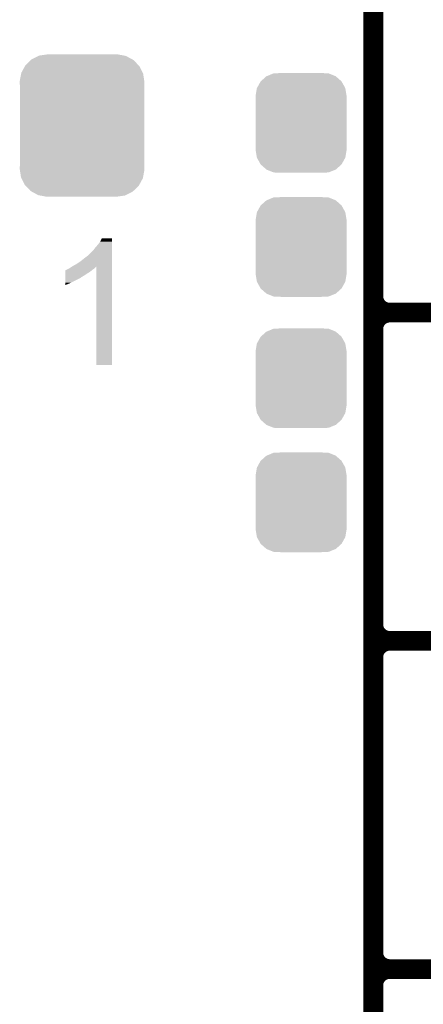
# Model space of a CAD drawing. Extents: x -1.3 to 24.2, y -3.9 to 53.4.
# Tile 11 of 44: x 16.1 to 19.2, y 1 to 8.6. Entities that reach past the tile are written whole.
import ezdxf

# ---------------------------------------------------------------- set-up
doc = ezdxf.new("R2010")
doc.units = 0
doc.layers.get('0').update_dxf_attribs({"linetype": 'CONTINUOUS'})
doc.layers.add('CURRENT_13_CLICK_V100_GTO', color=14, linetype='CONTINUOUS')
doc.layers.add('CURRENT_13_CLICK_V100_GTS', color=12, linetype='CONTINUOUS')

# ---------------------------------------------------------------- blocks, each defined once
blk = doc.blocks.new('CUSTOM_53')
for points in [[(-0.39008, 0.512452), (-0.336512, 0.538644), (0.3876, 0.512452), (0.339192, 0.538644)], [(-0.336512, 0.538644), (-0.330752, 0.54146), (0.339192, 0.538644), (0.324464, 0.54146)], [(-0.330752, 0.54146), (-0.266332, 0.551046), (0.324464, 0.54146), (0.274326, 0.551046)], [(-0.266332, 0.551046), (-0.26543, 0.55118), (0.274326, 0.551046), (0.26543, 0.55118)], [(-0.469636, 0.408968), (-0.4418, 0.4597), (0.468318, 0.408968), (0.44314, 0.4597)], [(-0.4418, 0.4597), (-0.437866, 0.466866), (0.44314, 0.4597), (0.436224, 0.466866)], [(-0.437866, 0.466866), (-0.39557, 0.507216), (0.436224, 0.466866), (0.397276, 0.507216)], [(-0.39557, 0.507216), (-0.39008, 0.512452), (0.397276, 0.507216), (0.3876, 0.512452)], [(-0.482418, 0.344176), (-0.4713, 0.400542), (0.481224, 0.344176), (0.472498, 0.400542)], [(-0.4713, 0.400542), (-0.469636, 0.408968), (0.472498, 0.400542), (0.468318, 0.408968)], [(-0.4826, 0.33528), (-0.482418, 0.344176), (0.4826, 0.33528), (0.481224, 0.344176)], [(-0.48133, 0.311898), (-0.4826, 0.33528), (0.48133, 0.311898), (0.4826, 0.33528)], [(-0.48133, 0.311896), (-0.48133, 0.311898), (0.48133, 0.311896), (0.48133, 0.311898)], [(-0.48133, -0.311896), (-0.48133, 0.311896), (0.48133, -0.311896), (0.48133, 0.311896)], [(-0.4826, -0.33528), (-0.481332, -0.311898), (0.4826, -0.33528), (0.48133, -0.311898)], [(-0.481222, -0.344176), (-0.4826, -0.33528), (0.482418, -0.344176), (0.4826, -0.33528)], [(-0.481332, -0.311898), (-0.48133, -0.311896), (0.48133, -0.311898), (0.48133, -0.311896)], [(-0.472498, -0.400542), (-0.481222, -0.344176), (0.471298, -0.400542), (0.482418, -0.344176)], [(-0.468316, -0.408968), (-0.472498, -0.400542), (0.469636, -0.408968), (0.471298, -0.400542)], [(-0.44314, -0.4597), (-0.468316, -0.408968), (0.441798, -0.4597), (0.469636, -0.408968)], [(-0.436222, -0.466866), (-0.44314, -0.4597), (0.437866, -0.466866), (0.441798, -0.4597)], [(-0.397276, -0.507216), (-0.436222, -0.466866), (0.395568, -0.507216), (0.437866, -0.466866)], [(-0.387598, -0.512452), (-0.397276, -0.507216), (0.39008, -0.512452), (0.395568, -0.507216)], [(-0.339192, -0.538644), (-0.387598, -0.512452), (0.33651, -0.538644), (0.39008, -0.512452)], [(-0.324462, -0.54146), (-0.339192, -0.538644), (0.330752, -0.54146), (0.33651, -0.538644)], [(-0.274326, -0.551046), (-0.324462, -0.54146), (0.26633, -0.551046), (0.330752, -0.54146)], [(-0.26543, -0.55118), (-0.274326, -0.551046), (0.26543, -0.55118), (0.26633, -0.551046)]]:
    blk.add_solid(points)
blk = doc.blocks.new('CUSTOM_62')
for points in [[(-0.267216, 0.361152), (-0.213724, 0.383108), (0.26779, 0.361152), (0.21312, 0.383108)], [(-0.213724, 0.383108), (-0.20803, 0.383392), (0.21312, 0.383108), (0.212412, 0.383392)], [(-0.20803, 0.383392), (-0.154122, 0.38608), (0.212412, 0.383392), (0.154132, 0.38608)], [(-0.341452, 0.269636), (-0.313432, 0.320688), (0.341702, 0.269636), (0.313176, 0.320688)], [(-0.313432, 0.320688), (-0.312264, 0.321732), (0.313176, 0.320688), (0.312592, 0.321732)], [(-0.312264, 0.321732), (-0.26893, 0.360448), (0.312592, 0.321732), (0.268592, 0.360448)], [(-0.26893, 0.360448), (-0.267216, 0.361152), (0.268592, 0.360448), (0.26779, 0.361152)], [(-0.35179, 0.21082), (-0.342144, 0.268372), (0.35179, 0.21082), (0.34192, 0.268372)], [(-0.342144, 0.268372), (-0.341452, 0.269636), (0.34192, 0.268372), (0.341702, 0.269636)], [(-0.35179, 0.20955), (-0.35179, 0.21082), (0.35179, 0.20955), (0.35179, 0.21082)], [(-0.35179, -0.20955), (-0.35179, 0.20955), (0.35179, -0.20955), (0.35179, 0.20955)], [(-0.35179, -0.21082), (-0.35179, -0.20955), (0.35179, -0.21082), (0.35179, -0.20955)], [(-0.34192, -0.268358), (-0.35179, -0.21082), (0.342148, -0.268358), (0.35179, -0.21082)], [(-0.341702, -0.269636), (-0.34192, -0.268358), (0.341446, -0.269636), (0.342148, -0.268358)], [(-0.313184, -0.320676), (-0.341702, -0.269636), (0.31344, -0.320676), (0.341446, -0.269636)], [(-0.312594, -0.321732), (-0.313184, -0.320676), (0.312258, -0.321732), (0.31344, -0.320676)], [(-0.268602, -0.36044), (-0.312594, -0.321732), (0.26894, -0.36044), (0.312258, -0.321732)], [(-0.267792, -0.361154), (-0.268602, -0.36044), (0.2672, -0.361154), (0.26894, -0.36044)], [(-0.213136, -0.383104), (-0.267792, -0.361154), (0.213734, -0.383104), (0.2672, -0.361154)], [(-0.212414, -0.383394), (-0.213136, -0.383104), (0.207926, -0.383394), (0.213734, -0.383104)], [(-0.154122, -0.38608), (-0.212414, -0.383394), (0.154132, -0.38608), (0.207926, -0.383394)]]:
    blk.add_solid(points)

msp = doc.modelspace()

# ---------------------------------------------------------------- linework, layer by layer
at = {"layer": 'CURRENT_13_CLICK_V100_GTO', "const_width": 0.1524}
for points in [[(18.8468, -0.5588), (18.8468, 18.3388)], [(18.8468, 6.477), (18.8468, 8.763)], [(18.9738, 6.35), (24.13, 6.35)], [(18.9738, 6.35), (24.13, 6.35)], [(18.8468, 3.937), (18.8468, 6.223)], [(18.9738, 3.81), (24.13, 3.81)], [(18.9738, 3.81), (24.13, 3.81)], [(18.8468, 1.397), (18.8468, 3.683)], [(18.9738, 1.27), (24.13, 1.27)], [(18.9738, 1.27), (24.13, 1.27)]]:
    msp.add_lwpolyline(points, dxfattribs=at)
for points in [[(18.8468, 6.477, 0.4142136), (18.9738, 6.35)], [(18.9738, 6.35, 0.4142136), (18.8468, 6.223)], [(18.9738, 6.35, 0.4142136), (18.8468, 6.223)], [(18.8468, 3.937, 0.4142136), (18.9738, 3.81)], [(18.9738, 3.81, 0.4142136), (18.8468, 3.683)], [(18.9738, 3.81, 0.4142136), (18.8468, 3.683)], [(18.8468, 1.397, 0.4142136), (18.9738, 1.27)], [(18.9738, 1.27, 0.4142136), (18.8468, 1.143)], [(18.9738, 1.27, 0.4142136), (18.8468, 1.143)]]:
    msp.add_lwpolyline(points, format="xyb", dxfattribs=at)
at = {"layer": 'CURRENT_13_CLICK_V100_GTO'}
for points in [[(16.69796, 6.85546), (16.71574, 6.875778), (16.824958, 6.85546), (16.824958, 6.875778)], [(16.71574, 6.875778), (16.73352, 6.898642), (16.824958, 6.875778), (16.824958, 6.898642)], [(16.73352, 6.898642), (16.746222, 6.924016), (16.824958, 6.898642), (16.82496, 6.924016)], [(16.746222, 6.924016), (16.746236, 6.92404), (16.82496, 6.924016), (16.746236, 6.92404)], [(16.60906, 6.7691), (16.63954, 6.79197), (16.824956, 6.7691), (16.824956, 6.79197)], [(16.63954, 6.79197), (16.639564, 6.7945), (16.824956, 6.79197), (16.824956, 6.7945)], [(16.639564, 6.7945), (16.642086, 6.794506), (16.824956, 6.7945), (16.824956, 6.794506)], [(16.642086, 6.794506), (16.68272, 6.835142), (16.824956, 6.794506), (16.824956, 6.835142)], [(16.68272, 6.835142), (16.69796, 6.85546), (16.824956, 6.835142), (16.824958, 6.85546)], [(16.515022, 6.705562), (16.522698, 6.710678), (16.824954, 6.705562), (16.824954, 6.710678)], [(16.522698, 6.710678), (16.55064, 6.72592), (16.824954, 6.710678), (16.824954, 6.72592)], [(16.55064, 6.72592), (16.58112, 6.74624), (16.824954, 6.72592), (16.824954, 6.74624)], [(16.58112, 6.74624), (16.60906, 6.7691), (16.824954, 6.74624), (16.824956, 6.7691)], [(16.464292, 6.624318), (16.464294, 6.63956), (16.588738, 6.624318), (16.614142, 6.63956)], [(16.464294, 6.63956), (16.464298, 6.6548), (16.614142, 6.63956), (16.637, 6.6548)], [(16.464298, 6.6548), (16.4643, 6.6675), (16.637, 6.6548), (16.657318, 6.6675)], [(16.4643, 6.6675), (16.464304, 6.67766), (16.657318, 6.6675), (16.66951, 6.67766)], [(16.464304, 6.67766), (16.466826, 6.677666), (16.66951, 6.67766), (16.669518, 6.677666)], [(16.466826, 6.677666), (16.46936, 6.6802), (16.669518, 6.677666), (16.67256, 6.6802)], [(16.46936, 6.6802), (16.469364, 6.680202), (16.67256, 6.6802), (16.672562, 6.680202)], [(16.469364, 6.680202), (16.474442, 6.68274), (16.672562, 6.680202), (16.67637, 6.68274)], [(16.474442, 6.68274), (16.482064, 6.685282), (16.67637, 6.68274), (16.680182, 6.685282)], [(16.482064, 6.685282), (16.489682, 6.69036), (16.680182, 6.685282), (16.6878, 6.69036)], [(16.489682, 6.69036), (16.499842, 6.695442), (16.6878, 6.69036), (16.69288, 6.695442)], [(16.499842, 6.695442), (16.515022, 6.705562), (16.69288, 6.695442), (16.702998, 6.705562)], [(16.70304, 5.943624), (16.702998, 6.705562), (16.824936, 5.943624), (16.824954, 6.705562)], [(16.46428, 6.57098), (16.464282, 6.58114), (16.4846, 6.57098), (16.50746, 6.58114)], [(16.46428, 6.563392), (16.46428, 6.57098), (16.46428, 6.563392), (16.4846, 6.57098)], [(16.464282, 6.58114), (16.46429, 6.6167), (16.50746, 6.58114), (16.578578, 6.6167)], [(16.46429, 6.6167), (16.464292, 6.62178), (16.578578, 6.6167), (16.5862, 6.62178)], [(16.464292, 6.62178), (16.464292, 6.624318), (16.5862, 6.62178), (16.588738, 6.624318)], [(16.824936, 5.9436), (16.70304, 5.943624), (16.824936, 5.9436), (16.824936, 5.943624)]]:
    msp.add_solid(points, dxfattribs=at)

# ---------------------------------------------------------------- block references
at = {"layer": 'CURRENT_13_CLICK_V100_GTS'}
for name, p in [('CUSTOM_53', (16.59382, 7.7978)), ('CUSTOM_62', (18.288, 7.81812)), ('CUSTOM_62', (18.288, 6.858)), ('CUSTOM_62', (18.288, 5.842)), ('CUSTOM_62', (18.288, 4.88188))]:
    msp.add_blockref(name, p, dxfattribs=at)

doc.saveas('drawing.dxf')
